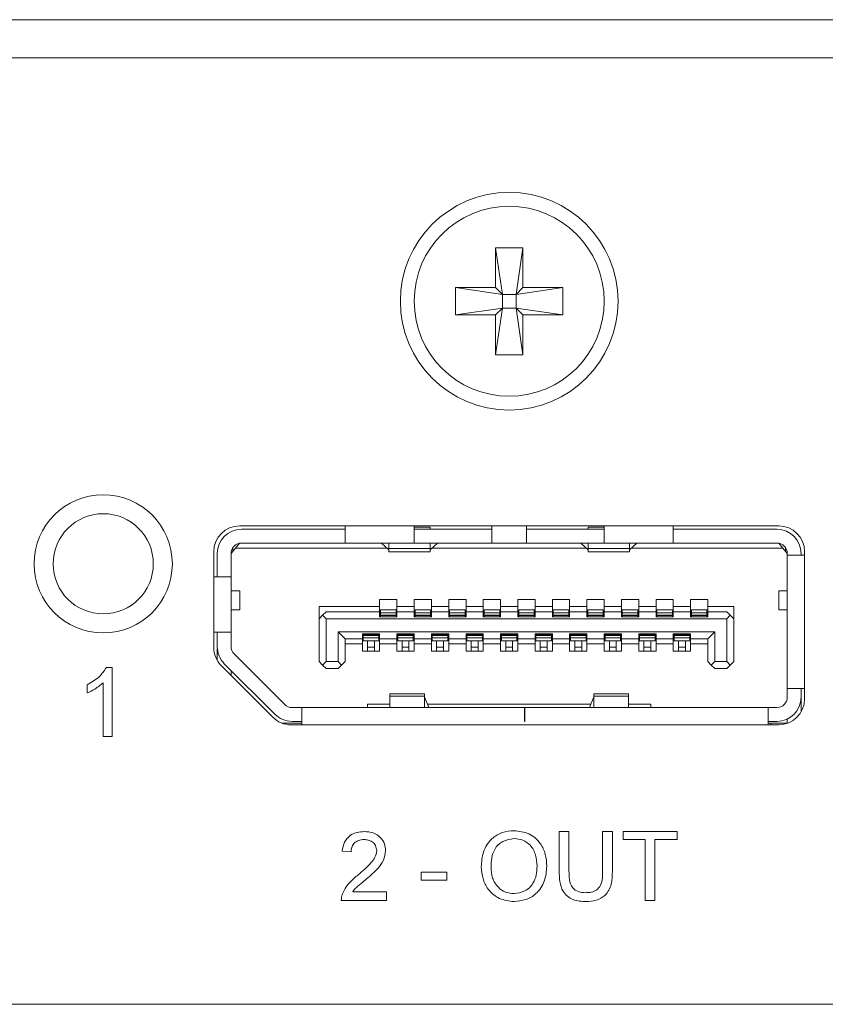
# Model space of a CAD drawing. Header units: millimetres. Extents: x 0 to 1118, y 0 to 864.
# Tile 105 of 256: x 243.02 to 248.85, y 441.63 to 448.76. Entities that reach past the tile are written whole.
import ezdxf

# ---------------------------------------------------------------- set-up
doc = ezdxf.new("R2010")
doc.units = ezdxf.units.MM

msp = doc.modelspace()

# ---------------------------------------------------------------- linework, layer by layer
at = {"color": 7, "linetype": 'Continuous', "lineweight": 15}
for p, q in [((219.6268, 448.7552), (255.8768, 448.7552)), ((219.6268, 448.4802), (255.8768, 448.4802)), ((246.4655, 447.1052), (246.663, 447.1052)), ((246.4655, 446.8164), (246.4655, 447.1052)), ((246.4655, 447.1052), (246.5149, 446.767)), ((246.663, 447.1052), (246.6136, 446.767)), ((246.663, 447.1052), (246.663, 446.8164)), ((246.1768, 446.8164), (246.5149, 446.767)), ((246.1768, 446.8164), (246.4655, 446.8164)), ((246.1768, 446.6189), (246.1768, 446.8164)), ((246.5149, 446.767), (246.4655, 446.8164)), ((246.9518, 446.8164), (246.6136, 446.767)), ((246.663, 446.8164), (246.6136, 446.767)), ((246.663, 446.8164), (246.9518, 446.8164)), ((246.9518, 446.8164), (246.9518, 446.6189)), ((246.5149, 446.6683), (246.5149, 446.767)), ((246.5149, 446.767), (246.6136, 446.767)), ((246.6136, 446.767), (246.6136, 446.6683)), ((246.1768, 446.6189), (246.5149, 446.6683)), ((246.4655, 446.6189), (246.5149, 446.6683)), ((246.4655, 446.3302), (246.5149, 446.6683)), ((246.6136, 446.6683), (246.5149, 446.6683)), ((246.663, 446.3302), (246.6136, 446.6683)), ((246.6136, 446.6683), (246.663, 446.6189)), ((246.9518, 446.6189), (246.6136, 446.6683)), ((246.4655, 446.6189), (246.1768, 446.6189)), ((246.4655, 446.3302), (246.4655, 446.6189)), ((246.663, 446.6189), (246.663, 446.3302)), ((246.9518, 446.6189), (246.663, 446.6189)), ((246.663, 446.3302), (246.4655, 446.3302)), ((248.5143, 445.0927), (244.6143, 445.0927)), ((244.6268, 445.0677), (245.3768, 445.0677)), ((245.3768, 445.0927), (245.3768, 444.9677)), ((245.8768, 444.9677), (245.8768, 445.0927)), ((245.993, 445.0824), (245.8768, 445.0824)), ((245.8768, 445.0677), (246.4393, 445.0677)), ((245.993, 445.0677), (245.993, 445.0824)), ((246.4393, 445.0927), (246.4393, 444.9677)), ((246.6893, 444.9677), (246.6893, 445.0927)), ((246.6893, 445.0677), (247.2518, 445.0677)), ((247.1355, 445.0824), (247.2518, 445.0824)), ((247.1355, 445.0824), (247.1355, 445.0677)), ((247.2518, 445.0927), (247.2518, 444.9677)), ((247.7518, 444.9677), (247.7518, 445.0927)), ((247.7518, 445.0677), (248.5018, 445.0677)), ((244.583, 444.9302), (244.6132, 444.9664)), ((244.6268, 444.9677), (245.3768, 444.9677)), ((245.8768, 444.9677), (245.3768, 444.9677)), ((245.643, 444.964), (245.643, 444.9677)), ((245.6918, 444.922), (245.643, 444.964)), ((245.693, 444.9677), (245.693, 444.929)), ((245.8768, 444.9677), (246.4393, 444.9677)), ((245.993, 444.929), (245.993, 444.9677)), ((246.043, 444.964), (245.9942, 444.922)), ((246.043, 444.9677), (246.043, 444.964)), ((246.6893, 444.9677), (246.4393, 444.9677)), ((246.6893, 444.9677), (247.2518, 444.9677)), ((247.0855, 444.964), (247.0855, 444.9677)), ((247.0855, 444.964), (247.1343, 444.922)), ((247.1355, 444.9677), (247.1355, 444.929)), ((247.7518, 444.9677), (247.2518, 444.9677)), ((247.4355, 444.929), (247.4355, 444.9677)), ((247.4367, 444.922), (247.4855, 444.964)), ((247.4855, 444.9677), (247.4855, 444.964)), ((247.7518, 444.9677), (248.5018, 444.9677)), ((248.5153, 444.9664), (248.5455, 444.9302)), ((244.4268, 444.9052), (244.4268, 444.2128)), ((244.4518, 444.7227), (244.4518, 444.8927)), ((244.5518, 444.8927), (244.583, 444.9302)), ((244.5518, 444.8952), (244.5643, 444.9077)), ((244.5518, 444.8927), (244.5518, 444.7227)), ((244.5643, 444.9077), (244.5643, 444.9341)), ((245.6824, 444.9302), (244.583, 444.9302)), ((245.993, 444.929), (245.693, 444.929)), ((245.693, 444.929), (245.693, 444.9052)), ((245.693, 444.9052), (245.993, 444.9052)), ((245.993, 444.9052), (245.993, 444.929)), ((247.1249, 444.9302), (246.0037, 444.9302)), ((247.4355, 444.929), (247.1355, 444.929)), ((247.1355, 444.929), (247.1355, 444.9052)), ((247.1355, 444.9052), (247.4355, 444.9052)), ((247.4355, 444.9052), (247.4355, 444.929)), ((248.5455, 444.9302), (247.4462, 444.9302)), ((248.5455, 444.9302), (248.5768, 444.8927)), ((248.5643, 444.9077), (248.5643, 444.9341)), ((248.5768, 444.8802), (248.5768, 444.8927)), ((248.6768, 444.8802), (248.6768, 444.8927)), ((248.7018, 443.8402), (248.7018, 444.9052)), ((248.7018, 444.8802), (248.5768, 444.8802)), ((248.5768, 443.9152), (248.5768, 444.8802)), ((244.5518, 444.7227), (244.4268, 444.7227)), ((244.5518, 444.7227), (244.5518, 444.3227)), ((244.6143, 444.6214), (244.5518, 444.6214)), ((244.6143, 444.4839), (244.6143, 444.6214)), ((248.5143, 444.6214), (248.5143, 444.4839)), ((248.5768, 444.6214), (248.5143, 444.6214)), ((245.6268, 444.5602), (245.7518, 444.5602)), ((245.6268, 444.5077), (245.6268, 444.5602)), ((245.7518, 444.5602), (245.7518, 444.5077)), ((245.8768, 444.5602), (246.0018, 444.5602)), ((245.8768, 444.5077), (245.8768, 444.5602)), ((246.0018, 444.5602), (246.0018, 444.5077)), ((246.1268, 444.5602), (246.2518, 444.5602)), ((246.1268, 444.5077), (246.1268, 444.5602)), ((246.2518, 444.5602), (246.2518, 444.5077)), ((246.3768, 444.5602), (246.5018, 444.5602)), ((246.3768, 444.5077), (246.3768, 444.5602)), ((246.5018, 444.5602), (246.5018, 444.5077)), ((246.6268, 444.5602), (246.7518, 444.5602)), ((246.6268, 444.5077), (246.6268, 444.5602)), ((246.7518, 444.5602), (246.7518, 444.5077)), ((246.8768, 444.5602), (247.0018, 444.5602)), ((246.8768, 444.5077), (246.8768, 444.5602)), ((247.0018, 444.5602), (247.0018, 444.5077)), ((247.1268, 444.5602), (247.2518, 444.5602)), ((247.1268, 444.5077), (247.1268, 444.5602)), ((247.2518, 444.5602), (247.2518, 444.5077)), ((247.3768, 444.5602), (247.5018, 444.5602)), ((247.3768, 444.5077), (247.3768, 444.5602)), ((247.5018, 444.5602), (247.5018, 444.5077)), ((247.6268, 444.5602), (247.7518, 444.5602)), ((247.6268, 444.5077), (247.6268, 444.5602)), ((247.7518, 444.5602), (247.7518, 444.5077)), ((247.8768, 444.5602), (248.0018, 444.5602)), ((247.8768, 444.5077), (247.8768, 444.5602)), ((248.0018, 444.5602), (248.0018, 444.5077)), ((244.5518, 444.4839), (244.6143, 444.4839)), ((245.1893, 444.5077), (245.6268, 444.5077)), ((245.1893, 444.5077), (245.1893, 444.4202)), ((245.2393, 444.4702), (245.2143, 444.4452)), ((245.6268, 444.4702), (245.2393, 444.4702)), ((245.6268, 444.4702), (245.6268, 444.5077)), ((245.6268, 444.4352), (245.6268, 444.4702)), ((245.7455, 444.4852), (245.633, 444.4852)), ((245.633, 444.4852), (245.633, 444.463)), ((245.7455, 444.463), (245.633, 444.463)), ((245.633, 444.463), (245.633, 444.4458)), ((245.7455, 444.4852), (245.7455, 444.463)), ((245.7455, 444.463), (245.7455, 444.4458)), ((245.7518, 444.5077), (245.8768, 444.5077)), ((245.7518, 444.5077), (245.7518, 444.4702)), ((245.7518, 444.4702), (245.7518, 444.4352)), ((245.8768, 444.4702), (245.7518, 444.4702)), ((245.8768, 444.4702), (245.8768, 444.5077)), ((245.8768, 444.4352), (245.8768, 444.4702)), ((245.9955, 444.4852), (245.883, 444.4852)), ((245.883, 444.4852), (245.883, 444.463)), ((245.883, 444.463), (245.883, 444.4458)), ((245.9955, 444.463), (245.883, 444.463)), ((245.9955, 444.4852), (245.9955, 444.463)), ((245.9955, 444.463), (245.9955, 444.4458)), ((246.0018, 444.5077), (246.1268, 444.5077)), ((246.0018, 444.5077), (246.0018, 444.4702)), ((246.0018, 444.4702), (246.0018, 444.4352)), ((246.1268, 444.4702), (246.0018, 444.4702)), ((246.1268, 444.4702), (246.1268, 444.5077)), ((246.1268, 444.4352), (246.1268, 444.4702)), ((246.2455, 444.4852), (246.133, 444.4852)), ((246.133, 444.4852), (246.133, 444.463)), ((246.2455, 444.463), (246.133, 444.463)), ((246.133, 444.463), (246.133, 444.4458)), ((246.2455, 444.4852), (246.2455, 444.463)), ((246.2455, 444.463), (246.2455, 444.4458)), ((246.2518, 444.5077), (246.3768, 444.5077)), ((246.2518, 444.5077), (246.2518, 444.4702)), ((246.2518, 444.4702), (246.2518, 444.4352)), ((246.3768, 444.4702), (246.2518, 444.4702)), ((246.3768, 444.4702), (246.3768, 444.5077)), ((246.3768, 444.4352), (246.3768, 444.4702)), ((246.4955, 444.4852), (246.383, 444.4852)), ((246.383, 444.4852), (246.383, 444.463)), ((246.383, 444.463), (246.383, 444.4458)), ((246.4955, 444.463), (246.383, 444.463)), ((246.4955, 444.4852), (246.4955, 444.463)), ((246.4955, 444.463), (246.4955, 444.4458)), ((246.5018, 444.5077), (246.6268, 444.5077)), ((246.5018, 444.5077), (246.5018, 444.4702)), ((246.5018, 444.4702), (246.5018, 444.4352)), ((246.6268, 444.4702), (246.5018, 444.4702)), ((246.6268, 444.4702), (246.6268, 444.5077)), ((246.6268, 444.4352), (246.6268, 444.4702)), ((246.7455, 444.4852), (246.633, 444.4852)), ((246.633, 444.4852), (246.633, 444.463)), ((246.7455, 444.463), (246.633, 444.463)), ((246.633, 444.463), (246.633, 444.4458)), ((246.7455, 444.4852), (246.7455, 444.463)), ((246.7455, 444.463), (246.7455, 444.4458)), ((246.7518, 444.5077), (246.8768, 444.5077)), ((246.7518, 444.5077), (246.7518, 444.4702)), ((246.7518, 444.4702), (246.7518, 444.4352)), ((246.8768, 444.4702), (246.7518, 444.4702)), ((246.8768, 444.4702), (246.8768, 444.5077)), ((246.8768, 444.4352), (246.8768, 444.4702)), ((246.9955, 444.4852), (246.883, 444.4852)), ((246.883, 444.4852), (246.883, 444.463)), ((246.9955, 444.463), (246.883, 444.463)), ((246.883, 444.463), (246.883, 444.4458)), ((246.9955, 444.4852), (246.9955, 444.463)), ((246.9955, 444.463), (246.9955, 444.4458)), ((247.0018, 444.5077), (247.1268, 444.5077)), ((247.0018, 444.5077), (247.0018, 444.4702)), ((247.0018, 444.4702), (247.0018, 444.4352)), ((247.1268, 444.4702), (247.0018, 444.4702)), ((247.1268, 444.4702), (247.1268, 444.5077)), ((247.1268, 444.4352), (247.1268, 444.4702)), ((247.2455, 444.4852), (247.133, 444.4852)), ((247.133, 444.4852), (247.133, 444.463)), ((247.2455, 444.463), (247.133, 444.463)), ((247.133, 444.463), (247.133, 444.4458)), ((247.2455, 444.4852), (247.2455, 444.463)), ((247.2455, 444.463), (247.2455, 444.4458)), ((247.2518, 444.5077), (247.3768, 444.5077)), ((247.2518, 444.5077), (247.2518, 444.4702)), ((247.2518, 444.4702), (247.2518, 444.4352)), ((247.3768, 444.4702), (247.2518, 444.4702)), ((247.3768, 444.4702), (247.3768, 444.5077)), ((247.3768, 444.4352), (247.3768, 444.4702)), ((247.4955, 444.4852), (247.383, 444.4852)), ((247.383, 444.4852), (247.383, 444.463)), ((247.383, 444.463), (247.383, 444.4458)), ((247.4955, 444.463), (247.383, 444.463)), ((247.4955, 444.4852), (247.4955, 444.463)), ((247.4955, 444.463), (247.4955, 444.4458)), ((247.5018, 444.5077), (247.6268, 444.5077)), ((247.5018, 444.5077), (247.5018, 444.4702)), ((247.5018, 444.4702), (247.5018, 444.4352)), ((247.6268, 444.4702), (247.5018, 444.4702)), ((247.6268, 444.4702), (247.6268, 444.5077)), ((247.6268, 444.4352), (247.6268, 444.4702)), ((247.7455, 444.4852), (247.633, 444.4852)), ((247.633, 444.4852), (247.633, 444.463)), ((247.633, 444.463), (247.633, 444.4458)), ((247.7455, 444.463), (247.633, 444.463)), ((247.7455, 444.4852), (247.7455, 444.463)), ((247.7455, 444.463), (247.7455, 444.4458)), ((247.7518, 444.5077), (247.8768, 444.5077)), ((247.7518, 444.5077), (247.7518, 444.4702)), ((247.7518, 444.4702), (247.7518, 444.4352)), ((247.8768, 444.4702), (247.7518, 444.4702)), ((247.8768, 444.4702), (247.8768, 444.5077)), ((247.8768, 444.4352), (247.8768, 444.4702)), ((247.9955, 444.4852), (247.883, 444.4852)), ((247.883, 444.4852), (247.883, 444.463)), ((247.883, 444.463), (247.883, 444.4458)), ((247.9955, 444.463), (247.883, 444.463)), ((247.9955, 444.4852), (247.9955, 444.463)), ((247.9955, 444.463), (247.9955, 444.4458)), ((248.0018, 444.5077), (248.1893, 444.5077)), ((248.0018, 444.5077), (248.0018, 444.4702)), ((248.0018, 444.4702), (248.0018, 444.4352)), ((248.1393, 444.4702), (248.0018, 444.4702)), ((248.1643, 444.4452), (248.1393, 444.4702)), ((248.1893, 444.5077), (248.1893, 444.4202)), ((248.5143, 444.4839), (248.5768, 444.4839)), ((245.1893, 444.4202), (245.2143, 444.4452)), ((245.1893, 444.1102), (245.1893, 444.4202)), ((245.2143, 444.4452), (245.2393, 444.4202)), ((245.2393, 444.4202), (245.2393, 444.1102)), ((248.1393, 444.4202), (245.2393, 444.4202)), ((245.7518, 444.4352), (245.6268, 444.4352)), ((245.633, 444.4458), (245.633, 444.4427)), ((245.7455, 444.4458), (245.633, 444.4458)), ((245.633, 444.4427), (245.633, 444.4352)), ((245.7455, 444.4427), (245.633, 444.4427)), ((245.7455, 444.4458), (245.7455, 444.4427)), ((245.7455, 444.4427), (245.7455, 444.4352)), ((246.0018, 444.4352), (245.8768, 444.4352)), ((245.883, 444.4458), (245.883, 444.4427)), ((245.9955, 444.4458), (245.883, 444.4458)), ((245.9955, 444.4427), (245.883, 444.4427)), ((245.883, 444.4427), (245.883, 444.4352)), ((245.9955, 444.4458), (245.9955, 444.4427)), ((245.9955, 444.4427), (245.9955, 444.4352)), ((246.2518, 444.4352), (246.1268, 444.4352)), ((246.133, 444.4458), (246.133, 444.4427)), ((246.2455, 444.4458), (246.133, 444.4458)), ((246.2455, 444.4427), (246.133, 444.4427)), ((246.133, 444.4427), (246.133, 444.4352)), ((246.2455, 444.4458), (246.2455, 444.4427)), ((246.2455, 444.4427), (246.2455, 444.4352)), ((246.5018, 444.4352), (246.3768, 444.4352)), ((246.383, 444.4458), (246.383, 444.4427)), ((246.4955, 444.4458), (246.383, 444.4458)), ((246.4955, 444.4427), (246.383, 444.4427)), ((246.383, 444.4427), (246.383, 444.4352)), ((246.4955, 444.4458), (246.4955, 444.4427)), ((246.4955, 444.4427), (246.4955, 444.4352)), ((246.7518, 444.4352), (246.6268, 444.4352)), ((246.633, 444.4458), (246.633, 444.4427)), ((246.7455, 444.4458), (246.633, 444.4458)), ((246.7455, 444.4427), (246.633, 444.4427)), ((246.633, 444.4427), (246.633, 444.4352)), ((246.7455, 444.4458), (246.7455, 444.4427)), ((246.7455, 444.4427), (246.7455, 444.4352)), ((247.0018, 444.4352), (246.8768, 444.4352)), ((246.883, 444.4458), (246.883, 444.4427)), ((246.9955, 444.4458), (246.883, 444.4458)), ((246.9955, 444.4427), (246.883, 444.4427)), ((246.883, 444.4427), (246.883, 444.4352)), ((246.9955, 444.4458), (246.9955, 444.4427)), ((246.9955, 444.4427), (246.9955, 444.4352)), ((247.2518, 444.4352), (247.1268, 444.4352)), ((247.2455, 444.4458), (247.133, 444.4458)), ((247.133, 444.4458), (247.133, 444.4427)), ((247.2455, 444.4427), (247.133, 444.4427)), ((247.133, 444.4427), (247.133, 444.4352)), ((247.2455, 444.4458), (247.2455, 444.4427)), ((247.2455, 444.4427), (247.2455, 444.4352)), ((247.5018, 444.4352), (247.3768, 444.4352)), ((247.383, 444.4458), (247.383, 444.4427)), ((247.4955, 444.4458), (247.383, 444.4458)), ((247.4955, 444.4427), (247.383, 444.4427)), ((247.383, 444.4427), (247.383, 444.4352)), ((247.4955, 444.4458), (247.4955, 444.4427)), ((247.4955, 444.4427), (247.4955, 444.4352)), ((247.7518, 444.4352), (247.6268, 444.4352)), ((247.633, 444.4458), (247.633, 444.4427)), ((247.7455, 444.4458), (247.633, 444.4458)), ((247.7455, 444.4427), (247.633, 444.4427)), ((247.633, 444.4427), (247.633, 444.4352)), ((247.7455, 444.4458), (247.7455, 444.4427)), ((247.7455, 444.4427), (247.7455, 444.4352)), ((248.0018, 444.4352), (247.8768, 444.4352)), ((247.883, 444.4458), (247.883, 444.4427)), ((247.9955, 444.4458), (247.883, 444.4458)), ((247.883, 444.4427), (247.883, 444.4352)), ((247.9955, 444.4427), (247.883, 444.4427)), ((247.9955, 444.4458), (247.9955, 444.4427)), ((247.9955, 444.4427), (247.9955, 444.4352)), ((248.1393, 444.4202), (248.1643, 444.4452)), ((248.1393, 444.4202), (248.1393, 444.1102)), ((248.1643, 444.4452), (248.1893, 444.4202)), ((248.1893, 444.4202), (248.1893, 444.1102)), ((244.4268, 444.3227), (244.5518, 444.3227)), ((244.4518, 444.3227), (244.4518, 444.2187)), ((244.5518, 444.2187), (244.5518, 444.3227)), ((245.3268, 444.3252), (248.0518, 444.3252)), ((245.3268, 444.1102), (245.3268, 444.3252)), ((245.3268, 444.3252), (245.3768, 444.2752)), ((248.0018, 444.2752), (248.0518, 444.3252)), ((248.0518, 444.3252), (248.0518, 444.1102)), ((245.3768, 444.2752), (245.5018, 444.2752)), ((245.3768, 444.2752), (245.3768, 444.1102)), ((245.5018, 444.3102), (245.6268, 444.3102)), ((245.5018, 444.2752), (245.5018, 444.3102)), ((245.5018, 444.2377), (245.5018, 444.2752)), ((245.508, 444.3102), (245.508, 444.3027)), ((245.508, 444.3027), (245.6205, 444.3027)), ((245.508, 444.3027), (245.508, 444.2995)), ((245.6205, 444.2995), (245.508, 444.2995)), ((245.508, 444.2995), (245.508, 444.2823)), ((245.6205, 444.2823), (245.508, 444.2823)), ((245.508, 444.2823), (245.508, 444.2602)), ((245.6205, 444.2602), (245.508, 444.2602)), ((245.5393, 444.2602), (245.5393, 444.2156)), ((245.5893, 444.2602), (245.5893, 444.2156)), ((245.6205, 444.3102), (245.6205, 444.3027)), ((245.6205, 444.3027), (245.6205, 444.2995)), ((245.6205, 444.2995), (245.6205, 444.2823)), ((245.6205, 444.2823), (245.6205, 444.2602)), ((245.6268, 444.3102), (245.6268, 444.2752)), ((245.6268, 444.2752), (245.7518, 444.2752)), ((245.6268, 444.2752), (245.6268, 444.2377)), ((245.7518, 444.3102), (245.8768, 444.3102)), ((245.7518, 444.2752), (245.7518, 444.3102)), ((245.7518, 444.2377), (245.7518, 444.2752)), ((245.758, 444.3102), (245.758, 444.3027)), ((245.758, 444.3027), (245.758, 444.2995)), ((245.758, 444.3027), (245.8705, 444.3027)), ((245.8705, 444.2995), (245.758, 444.2995)), ((245.758, 444.2995), (245.758, 444.2823)), ((245.8705, 444.2823), (245.758, 444.2823)), ((245.758, 444.2823), (245.758, 444.2602)), ((245.8705, 444.2602), (245.758, 444.2602)), ((245.7893, 444.2602), (245.7893, 444.2156)), ((245.8393, 444.2602), (245.8393, 444.2156)), ((245.8705, 444.3102), (245.8705, 444.3027)), ((245.8705, 444.3027), (245.8705, 444.2995)), ((245.8705, 444.2995), (245.8705, 444.2823)), ((245.8705, 444.2823), (245.8705, 444.2602)), ((245.8768, 444.3102), (245.8768, 444.2752)), ((245.8768, 444.2752), (246.0018, 444.2752)), ((245.8768, 444.2752), (245.8768, 444.2377)), ((246.0018, 444.3102), (246.1268, 444.3102)), ((246.0018, 444.2752), (246.0018, 444.3102)), ((246.0018, 444.2377), (246.0018, 444.2752)), ((246.008, 444.3102), (246.008, 444.3027)), ((246.008, 444.3027), (246.1205, 444.3027)), ((246.008, 444.3027), (246.008, 444.2995)), ((246.1205, 444.2995), (246.008, 444.2995)), ((246.008, 444.2995), (246.008, 444.2823)), ((246.1205, 444.2823), (246.008, 444.2823)), ((246.008, 444.2823), (246.008, 444.2602)), ((246.1205, 444.2602), (246.008, 444.2602)), ((246.0393, 444.2602), (246.0393, 444.2156)), ((246.0893, 444.2602), (246.0893, 444.2156)), ((246.1205, 444.3102), (246.1205, 444.3027)), ((246.1205, 444.3027), (246.1205, 444.2995)), ((246.1205, 444.2995), (246.1205, 444.2823)), ((246.1205, 444.2823), (246.1205, 444.2602)), ((246.1268, 444.3102), (246.1268, 444.2752)), ((246.1268, 444.2752), (246.2518, 444.2752)), ((246.1268, 444.2752), (246.1268, 444.2377)), ((246.2518, 444.3102), (246.3768, 444.3102)), ((246.2518, 444.2752), (246.2518, 444.3102)), ((246.2518, 444.2377), (246.2518, 444.2752)), ((246.258, 444.3102), (246.258, 444.3027)), ((246.258, 444.3027), (246.3705, 444.3027)), ((246.258, 444.3027), (246.258, 444.2995)), ((246.3705, 444.2995), (246.258, 444.2995)), ((246.258, 444.2995), (246.258, 444.2823)), ((246.3705, 444.2823), (246.258, 444.2823)), ((246.258, 444.2823), (246.258, 444.2602)), ((246.3705, 444.2602), (246.258, 444.2602)), ((246.2893, 444.2602), (246.2893, 444.2156)), ((246.3393, 444.2602), (246.3393, 444.2156)), ((246.3705, 444.3102), (246.3705, 444.3027)), ((246.3705, 444.3027), (246.3705, 444.2995)), ((246.3705, 444.2995), (246.3705, 444.2823)), ((246.3705, 444.2823), (246.3705, 444.2602)), ((246.3768, 444.3102), (246.3768, 444.2752)), ((246.3768, 444.2752), (246.5018, 444.2752)), ((246.3768, 444.2752), (246.3768, 444.2377)), ((246.5018, 444.3102), (246.6268, 444.3102)), ((246.5018, 444.2752), (246.5018, 444.3102)), ((246.5018, 444.2377), (246.5018, 444.2752)), ((246.508, 444.3102), (246.508, 444.3027)), ((246.508, 444.3027), (246.6205, 444.3027)), ((246.508, 444.3027), (246.508, 444.2995)), ((246.508, 444.2995), (246.508, 444.2823)), ((246.6205, 444.2995), (246.508, 444.2995)), ((246.6205, 444.2823), (246.508, 444.2823)), ((246.508, 444.2823), (246.508, 444.2602)), ((246.6205, 444.2602), (246.508, 444.2602)), ((246.5393, 444.2602), (246.5393, 444.2156)), ((246.5893, 444.2602), (246.5893, 444.2156)), ((246.6205, 444.3102), (246.6205, 444.3027)), ((246.6205, 444.3027), (246.6205, 444.2995)), ((246.6205, 444.2995), (246.6205, 444.2823)), ((246.6205, 444.2823), (246.6205, 444.2602)), ((246.6268, 444.3102), (246.6268, 444.2752)), ((246.6268, 444.2752), (246.7518, 444.2752)), ((246.6268, 444.2752), (246.6268, 444.2377)), ((246.7518, 444.3102), (246.8768, 444.3102)), ((246.7518, 444.2752), (246.7518, 444.3102)), ((246.7518, 444.2377), (246.7518, 444.2752)), ((246.758, 444.3102), (246.758, 444.3027)), ((246.758, 444.3027), (246.8705, 444.3027)), ((246.758, 444.3027), (246.758, 444.2995)), ((246.758, 444.2995), (246.758, 444.2823)), ((246.8705, 444.2995), (246.758, 444.2995)), ((246.8705, 444.2823), (246.758, 444.2823)), ((246.758, 444.2823), (246.758, 444.2602)), ((246.8705, 444.2602), (246.758, 444.2602)), ((246.7893, 444.2602), (246.7893, 444.2156)), ((246.8393, 444.2602), (246.8393, 444.2156)), ((246.8705, 444.3102), (246.8705, 444.3027)), ((246.8705, 444.3027), (246.8705, 444.2995)), ((246.8705, 444.2995), (246.8705, 444.2823)), ((246.8705, 444.2823), (246.8705, 444.2602)), ((246.8768, 444.3102), (246.8768, 444.2752)), ((246.8768, 444.2752), (247.0018, 444.2752)), ((246.8768, 444.2752), (246.8768, 444.2377)), ((247.0018, 444.3102), (247.1268, 444.3102)), ((247.0018, 444.2752), (247.0018, 444.3102)), ((247.0018, 444.2377), (247.0018, 444.2752)), ((247.008, 444.3102), (247.008, 444.3027)), ((247.008, 444.3027), (247.1205, 444.3027)), ((247.008, 444.3027), (247.008, 444.2995)), ((247.008, 444.2995), (247.008, 444.2823)), ((247.1205, 444.2995), (247.008, 444.2995)), ((247.1205, 444.2823), (247.008, 444.2823)), ((247.008, 444.2823), (247.008, 444.2602)), ((247.1205, 444.2602), (247.008, 444.2602)), ((247.0393, 444.2602), (247.0393, 444.2156)), ((247.0893, 444.2602), (247.0893, 444.2156)), ((247.1205, 444.3102), (247.1205, 444.3027)), ((247.1205, 444.3027), (247.1205, 444.2995)), ((247.1205, 444.2995), (247.1205, 444.2823)), ((247.1205, 444.2823), (247.1205, 444.2602)), ((247.1268, 444.3102), (247.1268, 444.2752)), ((247.1268, 444.2752), (247.2518, 444.2752)), ((247.1268, 444.2752), (247.1268, 444.2377)), ((247.2518, 444.3102), (247.3768, 444.3102)), ((247.2518, 444.2752), (247.2518, 444.3102)), ((247.2518, 444.2377), (247.2518, 444.2752)), ((247.258, 444.3102), (247.258, 444.3027)), ((247.258, 444.3027), (247.258, 444.2995)), ((247.258, 444.3027), (247.3705, 444.3027)), ((247.258, 444.2995), (247.258, 444.2823)), ((247.3705, 444.2995), (247.258, 444.2995)), ((247.3705, 444.2823), (247.258, 444.2823)), ((247.258, 444.2823), (247.258, 444.2602)), ((247.3705, 444.2602), (247.258, 444.2602)), ((247.2893, 444.2602), (247.2893, 444.2156)), ((247.3393, 444.2602), (247.3393, 444.2156)), ((247.3705, 444.3102), (247.3705, 444.3027)), ((247.3705, 444.3027), (247.3705, 444.2995)), ((247.3705, 444.2995), (247.3705, 444.2823)), ((247.3705, 444.2823), (247.3705, 444.2602)), ((247.3768, 444.3102), (247.3768, 444.2752)), ((247.3768, 444.2752), (247.5018, 444.2752)), ((247.3768, 444.2752), (247.3768, 444.2377)), ((247.5018, 444.3102), (247.6268, 444.3102)), ((247.5018, 444.2752), (247.5018, 444.3102)), ((247.5018, 444.2377), (247.5018, 444.2752)), ((247.508, 444.3102), (247.508, 444.3027)), ((247.508, 444.3027), (247.508, 444.2995)), ((247.508, 444.3027), (247.6205, 444.3027)), ((247.6205, 444.2995), (247.508, 444.2995)), ((247.508, 444.2995), (247.508, 444.2823)), ((247.6205, 444.2823), (247.508, 444.2823)), ((247.508, 444.2823), (247.508, 444.2602)), ((247.6205, 444.2602), (247.508, 444.2602)), ((247.5393, 444.2602), (247.5393, 444.2156)), ((247.5893, 444.2602), (247.5893, 444.2156)), ((247.6205, 444.3102), (247.6205, 444.3027)), ((247.6205, 444.3027), (247.6205, 444.2995)), ((247.6205, 444.2995), (247.6205, 444.2823)), ((247.6205, 444.2823), (247.6205, 444.2602)), ((247.6268, 444.3102), (247.6268, 444.2752)), ((247.6268, 444.2752), (247.7518, 444.2752)), ((247.6268, 444.2752), (247.6268, 444.2377)), ((247.7518, 444.3102), (247.8768, 444.3102)), ((247.7518, 444.2752), (247.7518, 444.3102)), ((247.7518, 444.2377), (247.7518, 444.2752)), ((247.758, 444.3102), (247.758, 444.3027)), ((247.758, 444.3027), (247.8705, 444.3027)), ((247.758, 444.3027), (247.758, 444.2995)), ((247.758, 444.2995), (247.758, 444.2823)), ((247.8705, 444.2995), (247.758, 444.2995)), ((247.8705, 444.2823), (247.758, 444.2823)), ((247.758, 444.2823), (247.758, 444.2602)), ((247.8705, 444.2602), (247.758, 444.2602)), ((247.7893, 444.2602), (247.7893, 444.2156)), ((247.8393, 444.2602), (247.8393, 444.2156)), ((247.8705, 444.3102), (247.8705, 444.3027)), ((247.8705, 444.3027), (247.8705, 444.2995)), ((247.8705, 444.2995), (247.8705, 444.2823)), ((247.8705, 444.2823), (247.8705, 444.2602)), ((247.8768, 444.3102), (247.8768, 444.2752)), ((247.8768, 444.2752), (248.0018, 444.2752)), ((247.8768, 444.2752), (247.8768, 444.2377)), ((248.0018, 444.1102), (248.0018, 444.2752)), ((244.4518, 444.1193), (244.4518, 444.2027)), ((245.5018, 444.2377), (245.3768, 444.2377)), ((245.5018, 444.1852), (245.5018, 444.2377)), ((245.6268, 444.1852), (245.5018, 444.1852)), ((245.5893, 444.2156), (245.5393, 444.2156)), ((245.5393, 444.2156), (245.5393, 444.1852)), ((245.5893, 444.2156), (245.5893, 444.1852)), ((245.7518, 444.2377), (245.6268, 444.2377)), ((245.6268, 444.2377), (245.6268, 444.1852)), ((245.7518, 444.1852), (245.7518, 444.2377)), ((245.8768, 444.1852), (245.7518, 444.1852)), ((245.8393, 444.2156), (245.7893, 444.2156)), ((245.7893, 444.2156), (245.7893, 444.1852)), ((245.8393, 444.2156), (245.8393, 444.1852)), ((246.0018, 444.2377), (245.8768, 444.2377)), ((245.8768, 444.2377), (245.8768, 444.1852)), ((246.0018, 444.1852), (246.0018, 444.2377)), ((246.1268, 444.1852), (246.0018, 444.1852)), ((246.0893, 444.2156), (246.0393, 444.2156)), ((246.0393, 444.2156), (246.0393, 444.1852)), ((246.0893, 444.2156), (246.0893, 444.1852)), ((246.2518, 444.2377), (246.1268, 444.2377)), ((246.1268, 444.2377), (246.1268, 444.1852)), ((246.2518, 444.1852), (246.2518, 444.2377)), ((246.3768, 444.1852), (246.2518, 444.1852)), ((246.3393, 444.2156), (246.2893, 444.2156)), ((246.2893, 444.2156), (246.2893, 444.1852)), ((246.3393, 444.2156), (246.3393, 444.1852)), ((246.5018, 444.2377), (246.3768, 444.2377)), ((246.3768, 444.2377), (246.3768, 444.1852)), ((246.5018, 444.1852), (246.5018, 444.2377)), ((246.6268, 444.1852), (246.5018, 444.1852)), ((246.5893, 444.2156), (246.5393, 444.2156)), ((246.5393, 444.2156), (246.5393, 444.1852)), ((246.5893, 444.2156), (246.5893, 444.1852)), ((246.7518, 444.2377), (246.6268, 444.2377)), ((246.6268, 444.2377), (246.6268, 444.1852)), ((246.7518, 444.1852), (246.7518, 444.2377)), ((246.8768, 444.1852), (246.7518, 444.1852)), ((246.8393, 444.2156), (246.7893, 444.2156)), ((246.7893, 444.2156), (246.7893, 444.1852)), ((246.8393, 444.2156), (246.8393, 444.1852)), ((247.0018, 444.2377), (246.8768, 444.2377)), ((246.8768, 444.2377), (246.8768, 444.1852)), ((247.0018, 444.1852), (247.0018, 444.2377)), ((247.1268, 444.1852), (247.0018, 444.1852)), ((247.0893, 444.2156), (247.0393, 444.2156)), ((247.0393, 444.2156), (247.0393, 444.1852)), ((247.0893, 444.2156), (247.0893, 444.1852)), ((247.2518, 444.2377), (247.1268, 444.2377)), ((247.1268, 444.2377), (247.1268, 444.1852)), ((247.2518, 444.1852), (247.2518, 444.2377)), ((247.3768, 444.1852), (247.2518, 444.1852)), ((247.3393, 444.2156), (247.2893, 444.2156)), ((247.2893, 444.2156), (247.2893, 444.1852)), ((247.3393, 444.2156), (247.3393, 444.1852)), ((247.5018, 444.2377), (247.3768, 444.2377)), ((247.3768, 444.2377), (247.3768, 444.1852)), ((247.5018, 444.1852), (247.5018, 444.2377)), ((247.6268, 444.1852), (247.5018, 444.1852)), ((247.5893, 444.2156), (247.5393, 444.2156)), ((247.5393, 444.2156), (247.5393, 444.1852)), ((247.5893, 444.2156), (247.5893, 444.1852)), ((247.7518, 444.2377), (247.6268, 444.2377)), ((247.6268, 444.2377), (247.6268, 444.1852)), ((247.7518, 444.1852), (247.7518, 444.2377)), ((247.8768, 444.1852), (247.7518, 444.1852)), ((247.8393, 444.2156), (247.7893, 444.2156)), ((247.7893, 444.2156), (247.7893, 444.1852)), ((247.8393, 444.2156), (247.8393, 444.1852)), ((248.0018, 444.2377), (247.8768, 444.2377)), ((247.8768, 444.2377), (247.8768, 444.1852)), ((244.9398, 443.7996), (244.5737, 444.1657)), ((245.2143, 444.0852), (245.1893, 444.1102)), ((245.2143, 444.0852), (245.2393, 444.1102)), ((245.2393, 444.1102), (245.3268, 444.1102)), ((245.3518, 444.0852), (245.3268, 444.1102)), ((245.3518, 444.0852), (245.3768, 444.1102)), ((248.0268, 444.0852), (248.0018, 444.1102)), ((248.0268, 444.0852), (248.0518, 444.1102)), ((248.1393, 444.1102), (248.0518, 444.1102)), ((248.1393, 444.1102), (248.1643, 444.0852)), ((248.1643, 444.0852), (248.1893, 444.1102)), ((243.6496, 444.0677), (243.6909, 444.0677)), ((243.6909, 444.0677), (243.6909, 443.5677)), ((244.8544, 443.7076), (244.4817, 444.0802)), ((244.8691, 443.7289), (244.503, 444.095)), ((244.5518, 444.0462), (244.5518, 444.0102)), ((245.2393, 444.0602), (245.2143, 444.0852)), ((245.2393, 444.0602), (245.3268, 444.0602)), ((245.3518, 444.0852), (245.3268, 444.0602)), ((248.0518, 444.0602), (248.0268, 444.0852)), ((248.0518, 444.0602), (248.1393, 444.0602)), ((248.1393, 444.0602), (248.1643, 444.0852)), ((243.5114, 443.8836), (243.5114, 443.9427)), ((243.6268, 443.5677), (243.6268, 443.9573)), ((248.5768, 443.9152), (248.7018, 443.9152)), ((248.5768, 443.9152), (248.5768, 443.8527)), ((248.6768, 443.9152), (248.6768, 443.8527)), ((245.9505, 443.8777), (245.7005, 443.8777)), ((245.7005, 443.8777), (245.7005, 443.8603)), ((245.7005, 443.8603), (245.7005, 443.7777)), ((245.7005, 443.8603), (245.9505, 443.8603)), ((245.9505, 443.8603), (245.9505, 443.8777)), ((245.9505, 443.7777), (245.9505, 443.8603)), ((245.9505, 443.8549), (245.9834, 443.7777)), ((247.1451, 443.7777), (247.178, 443.8549)), ((247.428, 443.8777), (247.178, 443.8777)), ((247.178, 443.8777), (247.178, 443.8603)), ((247.178, 443.8603), (247.178, 443.7777)), ((247.178, 443.8603), (247.428, 443.8603)), ((247.428, 443.8603), (247.428, 443.8777)), ((247.428, 443.7777), (247.428, 443.8603)), ((248.6768, 443.8527), (248.6768, 443.7466)), ((245.0643, 443.7777), (244.9928, 443.7777)), ((245.0643, 443.7777), (245.0643, 443.6527)), ((245.0643, 443.7777), (246.6743, 443.7777)), ((245.5393, 443.8027), (245.7005, 443.8027)), ((245.5393, 443.7777), (245.5393, 443.8027)), ((245.9727, 443.8027), (247.1558, 443.8027)), ((246.6743, 443.6777), (246.6743, 443.7777)), ((246.6743, 443.7777), (246.6768, 443.7777)), ((246.6768, 443.7777), (248.4393, 443.7777)), ((246.6768, 443.7777), (246.6768, 443.6777)), ((247.428, 443.8027), (247.5893, 443.8027)), ((247.5893, 443.8027), (247.5893, 443.7777)), ((248.4393, 443.6527), (248.4393, 443.7777)), ((248.4393, 443.7777), (248.5018, 443.7777)), ((244.9928, 443.6777), (245.0643, 443.6777)), ((246.6768, 443.6777), (246.6743, 443.6777)), ((248.5018, 443.6777), (248.4393, 443.6777)), ((248.5768, 443.6634), (248.5768, 443.6945)), ((244.9196, 443.6652), (245.0643, 443.6652)), ((244.9869, 443.6527), (248.5143, 443.6527)), ((248.4393, 443.6652), (248.4568, 443.6652)), ((248.4568, 443.6527), (248.4568, 443.6652)), ((248.5643, 443.6652), (248.4568, 443.6652)), ((248.5643, 443.6652), (248.5643, 443.6594)), ((248.5643, 443.6652), (248.5768, 443.6652)), ((243.6909, 443.5677), (243.6268, 443.5677)), ((246.9264, 442.8802), (246.997, 442.8802)), ((246.9264, 442.5925), (246.9264, 442.8802)), ((246.997, 442.8802), (246.997, 442.5958)), ((247.2405, 442.8802), (247.3111, 442.8802)), ((247.2405, 442.5958), (247.2405, 442.8802)), ((247.3111, 442.8802), (247.3111, 442.5925)), ((247.388, 442.8802), (247.779, 442.8802)), ((247.388, 442.8225), (247.388, 442.8802)), ((247.5482, 442.8225), (247.388, 442.8225)), ((247.5482, 442.3802), (247.5482, 442.8225)), ((247.779, 442.8225), (247.6188, 442.8225)), ((247.6188, 442.8225), (247.6188, 442.3802)), ((247.779, 442.8802), (247.779, 442.8225)), ((245.42, 442.7327), (245.3559, 442.7391)), ((245.9264, 442.5853), (246.1123, 442.5853)), ((245.9264, 442.5276), (245.9264, 442.5853)), ((246.1123, 442.5853), (246.1123, 442.5276)), ((246.1123, 442.5276), (245.9264, 442.5276)), ((245.4319, 442.4443), (245.6764, 442.4443)), ((245.6764, 442.4443), (245.6764, 442.3802)), ((245.6764, 442.3802), (245.3495, 442.3802)), ((247.6188, 442.3802), (247.5482, 442.3802)), ((219.6268, 441.6302), (255.8768, 441.6302))]:
    msp.add_line(p, q, dxfattribs=at)
at = {"color": 9, "linetype": 'Continuous', "lineweight": 15}
msp.add_line((244.4525, 444.2027), (244.4518, 444.2027), dxfattribs=at)
at = {"color": 7, "linetype": 'Continuous', "lineweight": 15}
for centre, radius in [((246.5643, 446.7177), 0.7875), ((246.5643, 446.7177), 0.6875), ((243.6268, 444.8177), 0.5), ((243.6268, 444.8177), 0.3625)]:
    msp.add_circle(centre, radius, dxfattribs=at)
for centre, radius, start, end in [((244.6143, 444.9052), 0.1875, 90, 180), ((244.6268, 444.8927), 0.175, 90, 180), ((248.5018, 444.8927), 0.175, 0, 90), ((248.5143, 444.9052), 0.1875, 0, 90), ((244.6268, 444.8927), 0.075, 90, 180), ((248.5018, 444.8927), 0.075, 0, 90), ((244.6143, 444.2128), 0.1875, 180, 225), ((244.6268, 444.2187), 0.175, 180, 225), ((244.6268, 444.2187), 0.075, 180, 225), ((248.5018, 443.8527), 0.075, 270, 0), ((248.5018, 443.8527), 0.175, 270, 0), ((248.5143, 443.8402), 0.1875, 270, 0), ((244.9928, 443.8527), 0.075, 225, 270), ((244.9869, 443.8402), 0.1875, 225, 270), ((244.9928, 443.8527), 0.175, 225, 270)]:
    msp.add_arc(centre, radius, start, end, dxfattribs=at)
for centre, start_param, end_param in [((245.6979, 445.0802), 2.698682, 2.791636), ((245.9881, 445.0802), 3.491549, 3.584504), ((247.1404, 445.0802), 2.698682, 2.791636), ((247.4306, 445.0802), 3.491549, 3.584504)]:
    msp.add_ellipse(centre, major_axis=(0, 0.175), ratio=0.081633, start_param=start_param, end_param=end_param, dxfattribs=at)
for points, knots in [([(243.5114, 443.9427), (243.5426, 443.9603), (243.5982, 443.9917), (243.6339, 444.0445), (243.6496, 444.0677)], [0, 0, 0, 0, 0.560427, 1, 1, 1, 1]), ([(243.6268, 443.9573), (243.607, 443.9408), (243.5716, 443.9113), (243.5298, 443.892), (243.5114, 443.8836)], [0, 0, 0, 0, 0.559686, 1, 1, 1, 1]), ([(245.3559, 442.7391), (245.3596, 442.7613), (245.367, 442.8056), (245.41, 442.8546), (245.4636, 442.8773), (245.4987, 442.8792), (245.5162, 442.8802)], [0, 0, 0, 0, 0.280235, 0.558893, 0.779132, 1, 1, 1, 1]), ([(245.5148, 442.8225), (245.501, 442.8214), (245.4734, 442.8194), (245.4402, 442.7969), (245.4224, 442.7652), (245.4208, 442.7436), (245.42, 442.7327)], [0, 0, 0, 0, 0.28041, 0.559489, 0.779375, 1, 1, 1, 1]), ([(245.6059, 442.7415), (245.6042, 442.7543), (245.6009, 442.7799), (245.5749, 442.8066), (245.5449, 442.8207), (245.5248, 442.8219), (245.5148, 442.8225)], [0, 0, 0, 0, 0.27908, 0.558612, 0.779043, 1, 1, 1, 1]), ([(245.5162, 442.8802), (245.538, 442.8786), (245.5815, 442.8756), (245.6336, 442.841), (245.6654, 442.7934), (245.6685, 442.7592), (245.67, 442.7421)], [0, 0, 0, 0, 0.280482, 0.559644, 0.779749, 1, 1, 1, 1]), ([(246.3623, 442.6235), (246.3648, 442.6611), (246.3697, 442.7359), (246.4281, 442.8268), (246.5115, 442.8794), (246.5704, 442.8842), (246.5998, 442.8866)], [0, 0, 0, 0, 0.28057, 0.559575, 0.779561, 1, 1, 1, 1]), ([(246.6002, 442.8289), (246.5721, 442.8251), (246.5161, 442.8176), (246.4391, 442.742), (246.4352, 442.668), (246.4329, 442.6227)], [0, 0, 0, 0, 0.280128, 0.559653, 1, 1, 1, 1]), ([(246.5998, 442.8866), (246.6366, 442.8822), (246.7101, 442.8736), (246.7911, 442.8029), (246.8309, 442.7159), (246.8348, 442.6582), (246.8367, 442.6294)], [0, 0, 0, 0, 0.279564, 0.558584, 0.779087, 1, 1, 1, 1]), ([(246.7662, 442.6299), (246.7645, 442.6571), (246.7611, 442.7116), (246.7236, 442.7804), (246.6645, 442.8221), (246.6216, 442.8266), (246.6002, 442.8289)], [0, 0, 0, 0, 0.280797, 0.560068, 0.779984, 1, 1, 1, 1]), ([(245.4715, 442.5672), (245.5035, 442.5945), (245.548, 442.6325), (245.5971, 442.692), (245.603, 442.7251), (245.6059, 442.7415)], [0, 0, 0, 0, 0.5613127, 0.7813859, 1, 1, 1, 1]), ([(245.67, 442.7421), (245.6667, 442.7183), (245.6599, 442.6704), (245.6061, 442.6012), (245.5597, 442.5614), (245.5313, 442.537)], [0, 0, 0, 0, 0.278741, 0.558834, 1, 1, 1, 1]), ([(246.5995, 442.3737), (246.5634, 442.3779), (246.4912, 442.3862), (246.4112, 442.4545), (246.3698, 442.5387), (246.3648, 442.5953), (246.3623, 442.6235)], [0, 0, 0, 0, 0.2796, 0.5587653, 0.7793103, 1, 1, 1, 1]), ([(246.4329, 442.6227), (246.4346, 442.596), (246.4379, 442.5426), (246.4783, 442.4774), (246.5363, 442.4374), (246.5782, 442.4334), (246.5992, 442.4314)], [0, 0, 0, 0, 0.280657, 0.559885, 0.779849, 1, 1, 1, 1]), ([(246.5992, 442.4314), (246.6266, 442.4349), (246.6815, 442.4419), (246.7383, 442.4991), (246.7632, 442.5655), (246.7652, 442.6084), (246.7662, 442.6299)], [0, 0, 0, 0, 0.2791, 0.558192, 0.778806, 1, 1, 1, 1]), ([(246.8367, 442.6294), (246.8335, 442.5927), (246.8272, 442.5196), (246.769, 442.4307), (246.6857, 442.3821), (246.6282, 442.3765), (246.5995, 442.3737)], [0, 0, 0, 0, 0.280353, 0.559502, 0.779635, 1, 1, 1, 1]), ([(245.3562, 442.4246), (245.3647, 442.444), (245.3787, 442.476), (245.4102, 442.5131), (245.4397, 442.5414), (245.4609, 442.5586), (245.4715, 442.5672)], [0, 0, 0, 0, 0.3394111, 0.559525, 0.7797523, 1, 1, 1, 1]), ([(245.5313, 442.537), (245.5194, 442.5272), (245.4997, 442.511), (245.4726, 442.4881), (245.4501, 442.4682), (245.4379, 442.4522), (245.4319, 442.4443)], [0, 0, 0, 0, 0.340038, 0.560063, 0.78009, 1, 1, 1, 1]), ([(247.12, 442.3737), (247.0881, 442.3755), (247.0248, 442.379), (246.9501, 442.4381), (246.9288, 442.5184), (246.9272, 442.5677), (246.9264, 442.5925)], [0, 0, 0, 0, 0.280729, 0.557904, 0.778403, 1, 1, 1, 1]), ([(246.997, 442.5958), (246.9972, 442.5746), (246.9975, 442.5326), (247.016, 442.4733), (247.0643, 442.4414), (247.0977, 442.439), (247.1144, 442.4378)], [0, 0, 0, 0, 0.2817876, 0.5601223, 0.7793863, 1, 1, 1, 1]), ([(247.1144, 442.4378), (247.1291, 442.4385), (247.1584, 442.4398), (247.2014, 442.4553), (247.2403, 442.5098), (247.2405, 442.5603), (247.2405, 442.5958)], [0, 0, 0, 0, 0.187561, 0.374239, 0.559719, 1, 1, 1, 1]), ([(247.3111, 442.5925), (247.3105, 442.5611), (247.3095, 442.4987), (247.2676, 442.4169), (247.1938, 442.3777), (247.1446, 442.3751), (247.12, 442.3737)], [0, 0, 0, 0, 0.281627, 0.559158, 0.778983, 1, 1, 1, 1]), ([(245.3495, 442.3802), (245.3497, 442.3886), (245.35, 442.4038), (245.3543, 442.4183), (245.3562, 442.4246)], [0, 0, 0, 0, 0.559956, 1, 1, 1, 1])]:
    msp.add_open_spline(points, degree=3, knots=knots, dxfattribs=at)

doc.saveas('drawing.dxf')
